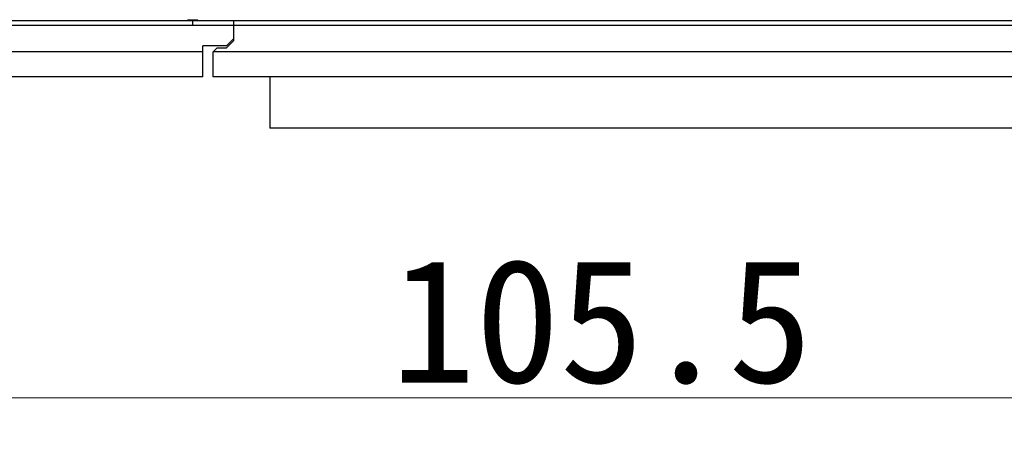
# Model space of a CAD drawing. Header units: millimetres. Extents: x 14 to 562, y 27 to 318.
# Tile 2 of 16: x 61 to 109, y 80 to 101. Entities that reach past the tile are written whole.
import ezdxf

# ---------------------------------------------------------------- set-up
doc = ezdxf.new("R2010")
doc.units = ezdxf.units.MM
doc.header["$LTSCALE"] = 32.67
doc.header["$PDMODE"] = 3
doc.header["$PDSIZE"] = 8
doc.layers.get('0').update_dxf_attribs({"linetype": 'CONTINUOUS', "lineweight": 30})
doc.layers.get('Defpoints').update_dxf_attribs({"linetype": 'CONTINUOUS'})
doc.layers.add('00_COMPONENTS', color=7, linetype='CONTINUOUS')
doc.layers.add('51__DRAFT_DIMS', color=7, linetype='CONTINUOUS')
doc.styles.get("Standard").update_dxf_attribs({"font": 'simfang.ttf'})
doc.dimstyles.new('DIMSTYLE_2', dxfattribs={"dimtxt": 6, "dimasz": 4.5, "dimexe": 2.5, "dimexo": 0, "dimtad": 1, "dimdsep": 46, "dimtxsty": 'STANDARD', "dimblk": '_FILLED', "dimcen": 0.09, "dimclrd": 8, "dimclre": 8, "dimclrt": 7, "dimadec": 0, "dimazin": 0, "dimtp": 0.001, "dimtm": 0.001, "dimtfac": 1, "dimtmove": 1, "dimatfit": 2, "dimldrblk": '_FILLED', "dimfxl": 1, "dimtolj": 1, "dimlwd": 15, "dimlwe": 15, "dimarcsym": 0})

# ---------------------------------------------------------------- blocks, each defined once
blk = doc.blocks.new('_FILLED')
at = {"color": 0, "linetype": 'ByBlock'}
blk.add_solid([(0, 0), (-1, 0.167), (-1, -0.167)], dxfattribs=at)
blk = doc.blocks.new('*D5')
at = {"layer": '51__DRAFT_DIMS', "color": 8, "lineweight": 15, "transparency": 16777216}
for p, q in [((36.801, 179.159), (36.801, 80.109)), ((142.301, 105.859), (142.301, 80.109)), ((41.301, 82.609), (137.801, 82.609))]:
    blk.add_line(p, q, dxfattribs=at)
at = {"layer": 'Defpoints', "color": 0, "lineweight": 15, "transparency": 16777216}
for p in [(36.801, 179.159), (142.301, 105.859), (142.301, 82.609)]:
    blk.add_point(p, dxfattribs=at)
at = {"layer": '51__DRAFT_DIMS', "color": 8, "lineweight": 15, "transparency": 16777216, "xscale": 4.5, "yscale": 4.5, "zscale": 4.5, "rotation": 180}
blk.add_blockref('_FILLED', (36.801, 82.609), dxfattribs=at)
at = {"layer": '51__DRAFT_DIMS', "color": 8, "lineweight": 15, "transparency": 16777216, "xscale": 4.5, "yscale": 4.5, "zscale": 4.5}
blk.add_blockref('_FILLED', (142.301, 82.609), dxfattribs=at)
at = {"layer": '51__DRAFT_DIMS', "color": 7, "transparency": 16777216, "insert": (89.628, 89.337), "char_height": 6, "attachment_point": 2}
blk.add_mtext('\\A1;105.5', dxfattribs=at)

msp = doc.modelspace()

# ---------------------------------------------------------------- linework, layer by layer
at = {"layer": '00_COMPONENTS', "color": 7}
for p, q in [((135.801, 100.859), (44.801, 100.859)), ((44.801, 100.659), (135.801, 100.659)), ((69.567, 100.915), (70.067, 100.915)), ((69.801, 100.859), (69.801, 100.659)), ((71.801, 99.909), (71.801, 100.859)), ((71.451, 99.659), (71.801, 100.009)), ((71.801, 99.909), (71.451, 99.559)), ((70.301, 99.359), (44.801, 99.359)), ((71.451, 99.659), (70.301, 99.659)), ((70.301, 98.159), (70.301, 99.659)), ((71.001, 99.559), (70.801, 99.359)), ((135.801, 99.359), (70.801, 99.359)), ((70.801, 98.159), (70.801, 99.359)), ((71.001, 99.559), (71.451, 99.559)), ((70.301, 98.159), (44.801, 98.159)), ((135.801, 98.159), (70.801, 98.159)), ((73.551, 98.159), (73.551, 95.659)), ((133.051, 95.659), (73.551, 95.659))]:
    msp.add_line(p, q, dxfattribs=at)

# ---------------------------------------------------------------- dimensions: what is measured, and where the dimension line sits
at = {"layer": '51__DRAFT_DIMS', "color": 4}
dim = msp.add_linear_dim(base=(142.301, 82.609), p1=(36.801, 179.159), p2=(142.301, 105.859), dimstyle='DIMSTYLE_2', override={"dimpost": '<>'}, dxfattribs=at)
dim.commit()
dim.dimension.update_dxf_attribs({"geometry": '*D5', "text_midpoint": (89.628, 82.609), "dimtype": 160})

doc.saveas('drawing.dxf')
